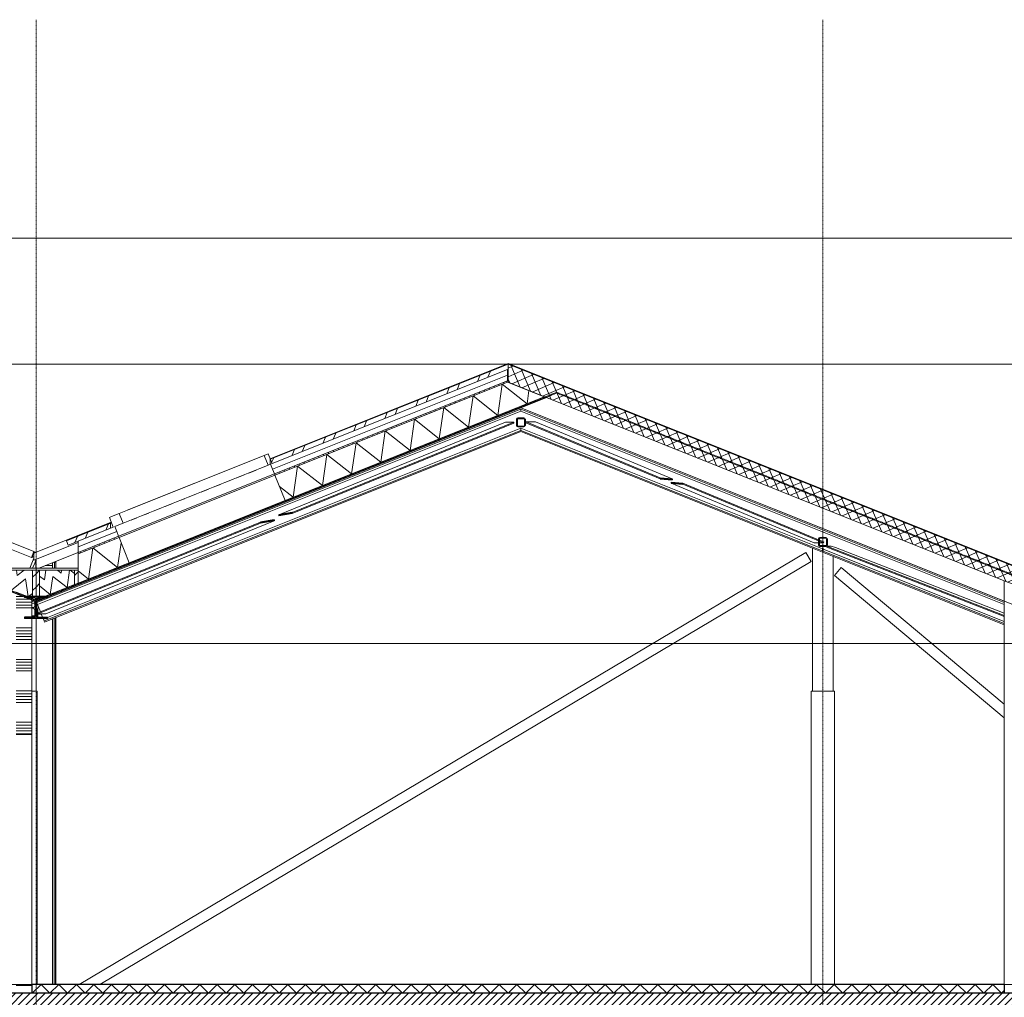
# Model space of a CAD drawing. Extents: x 0 to 92550, y 0 to 59400.
# Tile 60 of 105: x 43083 to 52469, y 15377 to 24700. Entities that reach past the tile are written whole.
import ezdxf
from ezdxf.xclip import XClip

# ---------------------------------------------------------------- set-up
doc = ezdxf.new("R2010")
doc.units = 0
doc.header["$MEASUREMENT"] = 0
doc.header["$XCLIPFRAME"] = 0
for name, pattern in [('Streep-punt fijn', [1251.000023, 626.000023, -312.5, 0, -312.5]), ('Streep-streepje', [1300, 1000, -100, 100, -100]), ('Streeplijn grof', [937.5, 625, -312.5]), ('Streeplijn ultragrof', [750, 500, -250])]:
    doc.linetypes.add(name, pattern=pattern)
for name, color, linetype in [('ZZ 21 Buitenwand algemeen', 7, 'Continuous'), ('ZZ 21 Buitenwand spouwblad hsb', 7, 'Continuous'), ('ZZ 22 Binnenwand metal stud', 7, 'Continuous'), ('ZZ 23 Vloeren ongeïsoleerd', 7, 'Continuous'), ('ZZ 27 Dakconstructie', 7, 'Continuous'), ('ZZ 27 Dakrandconstructie', 7, 'Continuous'), ('ZZ 27 Gootconstructies', 7, 'Continuous'), ('ZZ 28 HDC staalconstructies', 7, 'Continuous'), ('ZZ 41 Buitenwandafwerking gevelhout', 7, 'Continuous'), ('ZZ 42 Aftimmerwerk algemeen', 7, 'Continuous'), ('ZZ 43 Vloerafwerking dekvloer', 7, 'Continuous'), ('ZZ 47 Dakafwerking metalen dakbedekking', 7, 'Continuous'), ('ZZ 47 Dakrandafwerking', 7, 'Continuous'), ('ZZ A Stramien', 7, 'Continuous'), ('ZZ B Bouwbesluitlijnen', 7, 'Continuous')]:
    doc.layers.add(name, color=color, linetype=linetype)
pattern_1 = [(111.80141, (5738.867, 11700), (46.423835, 18.569534), [])]
pattern_2 = [(111.8014, (5738.87, 11700), (185.6953, 74.2781), [])]
pattern_3 = [(66.8014, (5738.87, 11700), (-206.8076, 88.6318), []), (66.8014, (5669.93, 11729.54), (-206.8076, 88.6318), [])]
pattern_4 = [(45, (5738.87, 11700), (-63.6396, 63.6396), [])]
pattern_5 = [(180, (5738.87, 11700), (0, 200), [])]
pattern_6 = [(45, (5738.87, 11700), (-159.099, 159.099), []), (45, (5685.83, 11753.03), (-159.099, 159.099), [])]
pattern_7 = [(135, (5738.87, 11700), (159.099, 159.099), []), (135, (5685.83, 11646.97), (159.099, 159.099), [])]

# ---------------------------------------------------------------- blocks, each defined once
blk = doc.blocks.new('*X94')
at = {"layer": 'ZZ 22 Binnenwand metal stud', "color": 7, "linetype": 'Continuous', "lineweight": 5, "ltscale": 0.01}
for p, q in [((43113.9, 19200), (43048.9, 19200)), ((43182.5, 19172.6), (43048.9, 19172.6)), ((43185.9, 19145.1), (43048.9, 19145.1)), ((43185.9, 19117.7), (43048.9, 19117.7)), ((43185.9, 19090.3), (43048.9, 19090.3)), ((43198.9, 19145.1), (43185.9, 19145.1)), ((43198.9, 19117.7), (43185.9, 19117.7)), ((43198.9, 19090.3), (43185.9, 19090.3)), ((43185.9, 18900), (43048.9, 18900)), ((43185.9, 18872.6), (43048.9, 18872.6)), ((43198.9, 18900), (43185.9, 18900)), ((43198.9, 18872.6), (43185.9, 18872.6)), ((43185.9, 18845.1), (43048.9, 18845.1)), ((43185.9, 18817.7), (43048.9, 18817.7)), ((43185.9, 18790.3), (43048.9, 18790.3)), ((43198.9, 18845.1), (43185.9, 18845.1)), ((43198.9, 18817.7), (43185.9, 18817.7)), ((43198.9, 18790.3), (43185.9, 18790.3)), ((43185.9, 18600), (43048.9, 18600)), ((43198.9, 18600), (43185.9, 18600)), ((43185.9, 18572.6), (43048.9, 18572.6)), ((43185.9, 18545.1), (43048.9, 18545.1)), ((43185.9, 18517.7), (43048.9, 18517.7)), ((43198.9, 18572.6), (43185.9, 18572.6)), ((43198.9, 18545.1), (43185.9, 18545.1)), ((43198.9, 18517.7), (43185.9, 18517.7)), ((43185.9, 18490.3), (43048.9, 18490.3)), ((43198.9, 18490.3), (43185.9, 18490.3)), ((43185.9, 18300), (43048.9, 18300)), ((43185.9, 18272.6), (43048.9, 18272.6)), ((43185.9, 18245.1), (43048.9, 18245.1)), ((43185.9, 18217.7), (43048.9, 18217.7)), ((43198.9, 18300), (43185.9, 18300)), ((43198.9, 18272.6), (43185.9, 18272.6)), ((43198.9, 18245.1), (43185.9, 18245.1)), ((43198.9, 18217.7), (43185.9, 18217.7)), ((43185.9, 18190.3), (43048.9, 18190.3)), ((43198.9, 18190.3), (43185.9, 18190.3)), ((43185.9, 18000), (43048.9, 18000)), ((43185.9, 17972.6), (43048.9, 17972.6)), ((43185.9, 17945.1), (43048.9, 17945.1)), ((43198.9, 18000), (43185.9, 18000)), ((43198.9, 17972.6), (43185.9, 17972.6)), ((43198.9, 17945.1), (43185.9, 17945.1)), ((43185.9, 17917.7), (43048.9, 17917.7)), ((43185.9, 17890.3), (43048.9, 17890.3)), ((43198.9, 17917.7), (43185.9, 17917.7)), ((43198.9, 17890.3), (43185.9, 17890.3))]:
    blk.add_line(p, q, dxfattribs=at)
blk = doc.blocks.new('*X95')
at = {"layer": 'ZZ 22 Binnenwand metal stud', "color": 7, "linetype": 'Continuous', "lineweight": 5, "ltscale": 0.01}
for p, q in [((43185.9, 15490.3), (43048.9, 15490.3)), ((43198.9, 15490.3), (43185.9, 15490.3))]:
    blk.add_line(p, q, dxfattribs=at)
blk = doc.blocks.new('*X115')
at = {"layer": 'ZZ 43 Vloerafwerking dekvloer', "color": 7, "linetype": 'Continuous', "lineweight": 5, "ltscale": 0.01}
for p, q in [((43202.9, 15416), (43286.9, 15500)), ((43286.9, 15500), (43370.9, 15416)), ((43370.9, 15416), (43454.9, 15500)), ((43454.9, 15500), (43538.9, 15416)), ((43538.9, 15416), (43622.9, 15500)), ((43622.9, 15500), (43706.9, 15416)), ((43706.9, 15416), (43790.9, 15500)), ((43790.9, 15500), (43874.9, 15416)), ((43874.9, 15416), (43958.9, 15500)), ((43958.9, 15500), (44042.9, 15416)), ((44042.9, 15416), (44126.9, 15500)), ((44126.9, 15500), (44210.9, 15416)), ((44210.9, 15416), (44294.9, 15500)), ((44294.9, 15500), (44378.9, 15416)), ((44378.9, 15416), (44462.9, 15500)), ((44462.9, 15500), (44546.9, 15416)), ((44546.9, 15416), (44630.9, 15500)), ((44630.9, 15500), (44714.9, 15416)), ((44714.9, 15416), (44798.9, 15500)), ((44798.9, 15500), (44882.9, 15416)), ((44882.9, 15416), (44966.9, 15500)), ((44966.9, 15500), (45050.9, 15416)), ((45050.9, 15416), (45134.9, 15500)), ((45134.9, 15500), (45218.9, 15416)), ((45218.9, 15416), (45302.9, 15500)), ((45302.9, 15500), (45386.9, 15416)), ((45386.9, 15416), (45470.9, 15500)), ((45470.9, 15500), (45554.9, 15416)), ((45554.9, 15416), (45638.9, 15500)), ((45638.9, 15500), (45722.9, 15416)), ((45722.9, 15416), (45806.9, 15500)), ((45806.9, 15500), (45890.9, 15416)), ((45890.9, 15416), (45974.9, 15500)), ((45974.9, 15500), (46058.9, 15416)), ((46058.9, 15416), (46142.9, 15500)), ((46142.9, 15500), (46226.9, 15416)), ((46226.9, 15416), (46310.9, 15500)), ((46310.9, 15500), (46394.9, 15416)), ((46394.9, 15416), (46478.9, 15500)), ((46478.9, 15500), (46562.9, 15416)), ((46562.9, 15416), (46646.9, 15500)), ((46646.9, 15500), (46730.9, 15416)), ((46730.9, 15416), (46814.9, 15500)), ((46814.9, 15500), (46898.9, 15416)), ((46898.9, 15416), (46982.9, 15500)), ((46982.9, 15500), (47066.9, 15416)), ((47066.9, 15416), (47150.9, 15500)), ((47150.9, 15500), (47234.9, 15416)), ((47234.9, 15416), (47318.9, 15500)), ((47318.9, 15500), (47402.9, 15416)), ((47402.9, 15416), (47486.9, 15500)), ((47486.9, 15500), (47570.9, 15416)), ((47570.9, 15416), (47654.9, 15500)), ((47654.9, 15500), (47738.9, 15416)), ((47738.9, 15416), (47822.9, 15500)), ((47822.9, 15500), (47906.9, 15416)), ((47906.9, 15416), (47990.9, 15500)), ((47990.9, 15500), (48074.9, 15416)), ((48074.9, 15416), (48158.9, 15500)), ((48158.9, 15500), (48242.9, 15416)), ((48242.9, 15416), (48326.9, 15500)), ((48326.9, 15500), (48410.9, 15416)), ((48410.9, 15416), (48494.9, 15500)), ((48494.9, 15500), (48578.9, 15416)), ((48578.9, 15416), (48662.9, 15500)), ((48662.9, 15500), (48746.9, 15416)), ((48746.9, 15416), (48830.9, 15500)), ((48830.9, 15500), (48914.9, 15416)), ((48914.9, 15416), (48998.9, 15500)), ((48998.9, 15500), (49082.9, 15416)), ((49082.9, 15416), (49166.9, 15500)), ((49166.9, 15500), (49250.9, 15416)), ((49250.9, 15416), (49334.9, 15500)), ((49334.9, 15500), (49418.9, 15416)), ((49418.9, 15416), (49502.9, 15500)), ((49502.9, 15500), (49586.9, 15416)), ((49586.9, 15416), (49670.9, 15500)), ((49670.9, 15500), (49754.9, 15416)), ((49754.9, 15416), (49838.9, 15500)), ((49838.9, 15500), (49922.9, 15416)), ((49922.9, 15416), (50006.9, 15500)), ((50006.9, 15500), (50090.9, 15416)), ((50090.9, 15416), (50174.9, 15500)), ((50174.9, 15500), (50258.9, 15416)), ((50258.9, 15416), (50342.9, 15500)), ((50342.9, 15500), (50426.9, 15416)), ((50426.9, 15416), (50510.9, 15500)), ((50510.9, 15500), (50594.9, 15416)), ((50594.9, 15416), (50678.9, 15500)), ((50678.9, 15500), (50762.9, 15416)), ((50762.9, 15416), (50846.9, 15500)), ((50846.9, 15500), (50930.9, 15416)), ((50930.9, 15416), (51014.9, 15500)), ((51014.9, 15500), (51098.9, 15416)), ((51098.9, 15416), (51182.9, 15500)), ((51182.9, 15500), (51266.9, 15416)), ((51266.9, 15416), (51350.9, 15500)), ((51350.9, 15500), (51434.9, 15416)), ((51434.9, 15416), (51518.9, 15500)), ((51518.9, 15500), (51602.9, 15416)), ((51602.9, 15416), (51686.9, 15500)), ((51686.9, 15500), (51770.9, 15416)), ((51770.9, 15416), (51854.9, 15500)), ((51854.9, 15500), (51938.9, 15416)), ((51938.9, 15416), (52022.9, 15500)), ((52022.9, 15500), (52106.9, 15416)), ((52106.9, 15416), (52190.9, 15500)), ((52190.9, 15500), (52274.9, 15416)), ((52274.9, 15416), (52358.9, 15500)), ((52358.9, 15500), (52442.9, 15416)), ((43198.9, 15420), (43202.9, 15416)), ((52442.9, 15416), (52468.9, 15442))]:
    blk.add_line(p, q, dxfattribs=at)
blk = doc.blocks.new('*X116')
at = {"layer": 'ZZ 27 Dakconstructie', "color": 7, "linetype": 'Continuous', "lineweight": 5, "ltscale": 0.01}
for p, q in [((47640.4, 20926.8), (47683.2, 21223.9)), ((47919.1, 21038.3), (47683.2, 21223.9)), ((47919.1, 21038.3), (47937.1, 21162.6)), ((47361.6, 20815.3), (47404.5, 21112.4)), ((47640.4, 20926.8), (47404.5, 21112.4)), ((47082.9, 20703.8), (47125.7, 21000.9)), ((47361.6, 20815.3), (47125.7, 21000.9)), ((46804.1, 20592.3), (46847, 20889.4)), ((47082.9, 20703.8), (46847, 20889.4)), ((46525.4, 20480.8), (46568.2, 20777.9)), ((46804.1, 20592.3), (46568.2, 20777.9)), ((46246.6, 20369.3), (46289.5, 20666.4)), ((46525.4, 20480.8), (46289.5, 20666.4)), ((45967.9, 20257.8), (46010.7, 20554.9)), ((46246.6, 20369.3), (46010.7, 20554.9)), ((45689.1, 20146.3), (45732, 20443.4)), ((45967.9, 20257.8), (45732, 20443.4)), ((45689.1, 20146.3), (45559.5, 20248.2))]:
    blk.add_line(p, q, dxfattribs=at)
blk = doc.blocks.new('*X117')
at = {"layer": 'ZZ 27 Dakconstructie', "color": 7, "linetype": 'Continuous', "lineweight": 5, "ltscale": 0.01}
for p, q in [((44016.6, 19477.3), (44050.6, 19712.6)), ((43737.9, 19365.8), (43780.7, 19662.9)), ((44016.6, 19477.3), (43780.7, 19662.9)), ((43737.9, 19365.8), (43638.9, 19443.7))]:
    blk.add_line(p, q, dxfattribs=at)
blk = doc.blocks.new('*X138')
at = {"layer": 'ZZ 27 Gootconstructies', "color": 7, "linetype": 'Continuous', "lineweight": 5, "ltscale": 0.01}
for p, q in [((43318.5, 19358.7), (43331.8, 19451.1)), ((43478.5, 19422.7), (43442.4, 19451.1)), ((43478.5, 19422.7), (43482.6, 19451.1)), ((43533.9, 19284.2), (43558, 19451.1)), ((43604.9, 19418.2), (43563.1, 19451.1)), ((43318.5, 19358.7), (43272.9, 19394.6)), ((43373.9, 19220.2), (43398.5, 19390.7)), ((43533.9, 19284.2), (43398.5, 19390.7)), ((43373.9, 19220.2), (43272.9, 19299.7))]:
    blk.add_line(p, q, dxfattribs=at)
blk = doc.blocks.new('*X140')
at = {"layer": 'ZZ 27 Gootconstructies', "color": 7, "linetype": 'Continuous', "lineweight": 5, "ltscale": 0.01}
for p, q in [((42978.8, 19430.9), (42872.9, 19347.5)), ((42978.8, 19430.9), (43003.4, 19260.4)), ((43051.3, 19451.1), (43058.8, 19398.9)), ((43125.1, 19451.1), (43058.8, 19398.9)), ((43202, 19451.1), (43204.9, 19431.5)), ((43138.8, 19366.9), (43003.4, 19260.4)), ((43138.8, 19366.9), (43162.8, 19200)), ((43204.9, 19229), (43168, 19200))]:
    blk.add_line(p, q, dxfattribs=at)
blk = doc.blocks.new('Drawing_2_2', base_point=(5738.9, 11700))
at = {"layer": 'ZZ 23 Vloeren ongeïsoleerd', "linetype": 'Continuous', "lineweight": 0, "true_color": 0x000000}
h = blk.add_hatch(dxfattribs=at)
h.set_pattern_fill('220_Gewapend_beton___pre_61', color=18, style=0, pattern_type=2)
h.set_pattern_definition([(45, (5738.867, 11700), (-35.35534, 35.35534), [])])
h.paths.add_polyline_path([(22138.9, 15416), (22138.9, 15156), (59738.9, 15156), (59738.9, 15416)])
at = {"layer": 'ZZ 27 Dakconstructie', "linetype": 'Continuous', "lineweight": 0, "true_color": 0x000000}
h = blk.add_hatch(dxfattribs=at)
h.set_pattern_fill('325_Hout_plaatmateriaal__BF', color=18, style=0, pattern_type=2)
h.set_pattern_definition(pattern_1)
h.paths.add_polyline_path([(47717.3, 21250.5), (45511.6, 20368.2), (45516, 20357), (47733.5, 21244)])
h = blk.add_hatch(dxfattribs=at)
h.set_pattern_fill('930_Lijnen_vert_200_0002', color=18, style=0, pattern_type=2)
h.set_pattern_definition(pattern_2)
h.paths.add_polyline_path([(45612.6, 20115.6), (45618.2, 20101.7), (48103.7, 21095.9), (48083.5, 21104)])
h = blk.add_hatch(dxfattribs=at)
h.set_pattern_fill('325_Hout_plaatmateriaal__BF', color=18, style=0, pattern_type=2)
h.set_pattern_definition(pattern_1)
h.paths.add_polyline_path([(43638.9, 19619.1), (43638.9, 19606.2), (44030.5, 19762.8), (44026, 19774)])
h = blk.add_hatch(dxfattribs=at)
h.set_pattern_fill('930_Lijnen_vert_200_0002', color=18, style=0, pattern_type=2)
h.set_pattern_definition(pattern_2)
h.paths.add_polyline_path([(43638.9, 19310), (44132.6, 19507.5), (44127, 19521.4), (43638.9, 19326.2)])
at = {"layer": 'ZZ 27 Gootconstructies', "linetype": 'Continuous', "lineweight": 0, "true_color": 0x000000}
h = blk.add_hatch(dxfattribs=at)
h.set_pattern_fill('325_Hout_plaatmateriaal__BF', color=18, style=0, pattern_type=2)
h.set_pattern_definition([(180, (5738.867, 11700), (0, 50), [])])
h.paths.add_polyline_path([(43638.9, 19469.1), (42838.9, 19469.1), (42838.9, 19451.1), (42872.9, 19451.1), (43204.9, 19451.1), (43238.9, 19451.1), (43272.9, 19451.1), (43604.9, 19451.1), (43638.9, 19451.1)])
h = blk.add_hatch(dxfattribs=at)
h.set_pattern_fill('310_Naaldhout__01__0002', color=18, style=0, pattern_type=2)
h.set_pattern_definition(pattern_4)
h.paths.add_polyline_path([(43204.9, 19451.1), (43204.9, 19200), (43238.9, 19200), (43238.9, 19451.1)])
h = blk.add_hatch(dxfattribs=at)
h.set_pattern_fill('310_Naaldhout__01__0002', color=18, style=0, pattern_type=2)
h.set_pattern_definition(pattern_4)
h.paths.add_polyline_path([(43238.9, 19451.1), (43238.9, 19200), (43272.9, 19200), (43272.9, 19451.1)])
h = blk.add_hatch(dxfattribs=at)
h.set_pattern_fill('310_Naaldhout__01__0002', color=18, style=0, pattern_type=2)
h.set_pattern_definition(pattern_4)
h.paths.add_polyline_path([(43604.9, 19451.1), (43604.9, 19312.6), (43638.9, 19326.2), (43638.9, 19451.1)])
h = blk.add_hatch(dxfattribs=at)
h.set_pattern_fill('930_Lijnen_vert_200_0002', color=18, style=0, pattern_type=2)
h.set_pattern_definition(pattern_5)
h.paths.add_polyline_path([(42893.9, 19288), (43128.9, 19194), (43128.9, 19200), (43154.3, 19200), (42893.9, 19304.2)])
h = blk.add_hatch(dxfattribs=at)
h.set_pattern_fill('930_Lijnen_vert_200_0002', color=18, style=0, pattern_type=2)
h.set_pattern_definition(pattern_5)
h.paths.add_polyline_path([(43323.5, 19200), (43348.9, 19200), (43348.9, 19194), (43638.9, 19310), (43638.9, 19326.2), (43604.9, 19312.6)])
h = blk.add_hatch(dxfattribs=at)
h.set_pattern_fill('930_Lijnen_vert_200_0002', color=18, style=0, pattern_type=2)
h.set_pattern_definition(pattern_5)
h.paths.add_polyline_path([(43141.4, 19189), (43235.4, 19151.4), (43235.4, 19167.6), (43204.9, 19179.8), (43181.8, 19189)])
h = blk.add_hatch(dxfattribs=at)
h.set_pattern_fill('310_Naaldhout__01__0002', color=18, style=0, pattern_type=2)
h.set_pattern_definition(pattern_4)
h.paths.add_polyline_path([(43204.9, 19189), (43204.9, 19179.8), (43235.4, 19167.6), (43235.4, 19171), (43233, 19180), (43226.4, 19186.6), (43217.4, 19189)])
h = blk.add_hatch(dxfattribs=at)
h.set_pattern_fill('310_Naaldhout__01__0002', color=18, style=0, pattern_type=2)
h.set_pattern_definition(pattern_4)
h.paths.add_polyline_path([(43242.4, 19171), (43242.4, 19167.6), (43272.9, 19179.8), (43272.9, 19189), (43260.4, 19189), (43251.4, 19186.6), (43244.8, 19180)])
h = blk.add_hatch(dxfattribs=at)
h.set_pattern_fill('930_Lijnen_vert_200_0002', color=18, style=0, pattern_type=2)
h.set_pattern_definition(pattern_5)
h.paths.add_polyline_path([(43242.4, 19151.4), (43336.4, 19189), (43296, 19189), (43272.9, 19179.8), (43242.4, 19167.6)])
at = {"layer": 'ZZ 28 HDC staalconstructies', "linetype": 'Continuous', "lineweight": 0, "true_color": 0x000000}
h = blk.add_hatch(dxfattribs=at)
h.set_pattern_fill('515_Staal_0002', color=18, style=0, pattern_type=2)
h.set_pattern_definition(pattern_7)
h.paths.add_polyline_path([(47897.1, 20822.9), (47900, 20830), (47900, 20890), (47897.1, 20897.1), (47890, 20900), (47830, 20900), (47823, 20897.1), (47820, 20890), (47820, 20830), (47823, 20822.9), (47830, 20820), (47890, 20820)])
h.paths.add_polyline_path([(47895, 20890), (47895, 20830), (47893.6, 20826.5), (47890, 20825), (47830, 20825), (47826.5, 20826.5), (47825, 20830), (47825, 20890), (47826.5, 20893.5), (47830, 20895), (47890, 20895), (47893.6, 20893.5)], flags=0)
h = blk.add_hatch(dxfattribs=at)
h.set_pattern_fill('515_Staal_0002', color=18, style=0, pattern_type=2)
h.set_pattern_definition(pattern_6)
h.paths.add_polyline_path([(49189.7, 20322.1), (49302, 20312.4), (49302, 20322.6), (49189.7, 20332.3)])
h = blk.add_hatch(dxfattribs=at)
h.set_pattern_fill('515_Staal_0002', color=18, style=0, pattern_type=2)
h.set_pattern_definition(pattern_6)
h.paths.add_polyline_path([(49293, 20289.2), (49293, 20279), (49405.2, 20269.4), (49405.2, 20279.6)])
h = blk.add_hatch(dxfattribs=at)
h.set_pattern_fill('515_Staal_0002', color=18, style=0, pattern_type=2)
h.set_pattern_definition(pattern_6)
h.paths.add_polyline_path([(45551.9, 19979.8), (45551.9, 19969.5), (45681.6, 19990.9), (45681.6, 20001.3)])
h = blk.add_hatch(dxfattribs=at)
h.set_pattern_fill('515_Staal_0002', color=18, style=0, pattern_type=2)
h.set_pattern_definition(pattern_6)
h.paths.add_polyline_path([(45508.1, 19920.2), (45508.1, 19930.5), (45378.3, 19909.1), (45378.3, 19898.7)])
h = blk.add_hatch(dxfattribs=at)
h.set_pattern_fill('515_Staal_0002', color=18, style=0, pattern_type=2)
h.set_pattern_definition(pattern_7)
h.paths.add_polyline_path([(50768.9, 19760), (50708.9, 19760), (50701.8, 19757.1), (50698.9, 19750), (50698.9, 19690), (50701.8, 19682.9), (50708.9, 19680), (50768.9, 19680), (50775.9, 19682.9), (50778.9, 19690), (50778.9, 19750), (50775.9, 19757.1)])
h.paths.add_polyline_path([(50773.9, 19750), (50773.9, 19690), (50772.4, 19686.5), (50768.9, 19685), (50708.9, 19685), (50705.3, 19686.5), (50703.9, 19690), (50703.9, 19750), (50705.3, 19753.5), (50708.9, 19755), (50768.9, 19755), (50772.4, 19753.5)], flags=0)
h = blk.add_hatch(dxfattribs=at)
h.set_pattern_fill('515_Staal_0002', color=18, style=0, pattern_type=2)
h.set_pattern_definition(pattern_7)
h.paths.add_polyline_path([(43128.9, 19189), (43217.4, 19189), (43226.4, 19186.6), (43233, 19180), (43235.4, 19171), (43235.4, 19019), (43233, 19010), (43226.4, 19003.4), (43217.4, 19001), (43128.9, 19001), (43128.9, 18990), (43348.9, 18990), (43348.9, 19001), (43260.4, 19001), (43251.4, 19003.4), (43244.8, 19010), (43242.4, 19019), (43242.4, 19171), (43244.8, 19180), (43251.4, 19186.6), (43260.4, 19189), (43348.9, 19189), (43348.9, 19200), (43128.9, 19200)])
at = {"layer": 'ZZ 47 Dakafwerking metalen dakbedekking', "linetype": 'Continuous', "lineweight": 0, "true_color": 0x000000}
h = blk.add_hatch(dxfattribs=at)
h.set_pattern_fill('515_Staal_0002', color=18, style=0, pattern_type=2)
h.set_pattern_definition(pattern_3)
h.paths.add_polyline_path([(47738.9, 21415.3), (45471.6, 20508.4), (45488.4, 20466.6), (47738.9, 21366.8)])
h = blk.add_hatch(dxfattribs=at)
h.set_pattern_fill('415_Isolatie_ruit_0002', color=18, style=0, pattern_type=2)
h.set_pattern_definition([(23.19859, (5738.87, 11700), (-29.54395, 68.93588), []), (113.19859, (5738.87, 11700), (68.93588, 29.54395), [])])
h.paths.add_polyline_path([(59485.6, 16716.6), (47738.9, 21415.3), (47738.9, 21241.9), (48103.7, 21095.9), (59425.8, 16567.1)])
h = blk.add_hatch(dxfattribs=at)
h.set_pattern_fill('515_Staal_0002', color=18, style=0, pattern_type=2)
h.set_pattern_definition(pattern_3)
h.paths.add_polyline_path([(43948.9, 19899.3), (43529.3, 19731.5), (43546, 19689.7), (43948.9, 19850.8)])
at = {"layer": 'ZZ 21 Buitenwand algemeen', "color": 7, "linetype": 'Continuous', "lineweight": 5, "ltscale": 0.01}
for p, q in [((43427.9, 19534.7), (43427.9, 19469.1)), ((43427.9, 18999.4), (43427.9, 15500))]:
    blk.add_line(p, q, dxfattribs=at)
at = {"layer": 'ZZ 21 Buitenwand spouwblad hsb', "color": 7, "linetype": 'Continuous', "lineweight": 5, "ltscale": 0.01}
for p, q in [((43395.9, 15500), (43395.9, 18986.6)), ((43399.9, 15500), (43399.9, 18988.2)), ((43414.9, 18994.2), (43417.9, 18994.2)), ((43417.9, 18994.2), (43417.9, 15500))]:
    blk.add_line(p, q, dxfattribs=at)
at = {"layer": 'ZZ 22 Binnenwand metal stud', "color": 7, "linetype": 'Continuous', "lineweight": 15, "ltscale": 0.01}
for p, q in [((52468.9, 19349.9), (52468.9, 15500)), ((52468.9, 19349.9), (52593.9, 19299.9)), ((43048.9, 19242.2), (43198.9, 19182.2)), ((43198.9, 19182.2), (43198.9, 17885)), ((43198.9, 17885), (43048.9, 17885)), ((43198.9, 15500), (43048.9, 15500))]:
    blk.add_line(p, q, dxfattribs=at)
at = {"layer": 'ZZ 22 Binnenwand metal stud', "color": 7, "linetype": 'Continuous', "lineweight": 5, "ltscale": 0.01}
blk.add_line((43198.9, 17885), (43198.9, 15500), dxfattribs=at)
at = {"layer": 'ZZ 23 Vloeren ongeïsoleerd', "color": 7, "linetype": 'Continuous', "lineweight": 25, "ltscale": 0.01, "flags": 128}
blk.add_lwpolyline([(59738.9, 15416), (53763.9, 15416), (53638.9, 15416), (52593.9, 15416), (52468.9, 15416), (43198.9, 15416), (43048.9, 15416), (43043.9, 15416), (42893.9, 15416), (28523.9, 15416), (28373.9, 15416), (28368.9, 15416), (28218.9, 15416), (23713.9, 15416), (23588.9, 15416), (22138.9, 15416)], dxfattribs=at)
at = {"layer": 'ZZ 27 Dakconstructie', "color": 7, "linetype": 'Continuous', "lineweight": 9, "ltscale": 0.01}
for p, q in [((47733.5, 21310.8), (45493, 20414.6)), ((47733.5, 21310.8), (47733.5, 21257)), ((47717.3, 21250.5), (45511.6, 20368.2)), ((47733.5, 21244), (45516, 20357)), ((47733.5, 21257), (47717.3, 21250.5)), ((47717.3, 21250.5), (47733.5, 21244)), ((47733.5, 21244), (48083.5, 21104)), ((48083.5, 21104), (45612.6, 20115.6)), ((48103.7, 21095.9), (45618.2, 20101.7)), ((48103.7, 21095.9), (47860, 20998.5)), ((48083.5, 21104), (48103.7, 21095.9)), ((47860, 20998.5), (59146.3, 16484)), ((45451.2, 20559.5), (45488.4, 20466.6)), ((45414.1, 20544.6), (45451.2, 20451.8)), ((45493, 20414.6), (45511.6, 20368.2)), ((45511.6, 20368.2), (45516, 20357)), ((45516, 20357), (45612.6, 20115.6)), ((45612.6, 20115.6), (45618.2, 20101.7)), ((43937.8, 19954.1), (43974.9, 19861.2)), ((44030.6, 19991.2), (44067.8, 19898.4)), ((44007.4, 19820.4), (43638.9, 19673)), ((43974.9, 19861.2), (43948.9, 19850.8)), ((44007.4, 19820.4), (44026, 19774)), ((44026, 19774), (43638.9, 19619.1)), ((44030.5, 19762.8), (43638.9, 19606.2)), ((44026, 19774), (44030.5, 19762.8)), ((44030.5, 19762.8), (44127, 19521.4)), ((43638.9, 19673), (43638.9, 19619.1)), ((43638.9, 19619.1), (43638.9, 19606.2)), ((43638.9, 19606.2), (43638.9, 19469.1)), ((44127, 19521.4), (43638.9, 19326.2)), ((44132.6, 19507.5), (43638.9, 19310)), ((44127, 19521.4), (44132.6, 19507.5)), ((43638.9, 19326.2), (43638.9, 19310))]:
    blk.add_line(p, q, dxfattribs=at)
at = {"layer": 'ZZ 27 Dakconstructie', "color": 7, "linetype": 'Continuous', "lineweight": 5, "ltscale": 0.01}
for p, q in [((47733.5, 21364.7), (47733.5, 21310.8)), ((45413.7, 20545.5), (44106.6, 20022.7)), ((45511.6, 20368.2), (44026, 19774)), ((45337.7, 20405.3), (45267.6, 20377.2)), ((45451.6, 20450.8), (45381.5, 20422.8)), ((45474.4, 20461), (45493, 20414.6)), ((45516, 20357), (44030.5, 19762.8)), ((45110, 20314.2), (45039.9, 20286.2)), ((45223.9, 20359.7), (45153.8, 20331.7)), ((44882.2, 20223.1), (44812.2, 20195.1)), ((44996.1, 20268.6), (44926, 20240.6)), ((45612.6, 20115.6), (44127, 19521.4)), ((45618.2, 20101.7), (44132.6, 19507.5)), ((44540.6, 20086.4), (44470.6, 20058.4)), ((44654.5, 20132), (44584.4, 20104)), ((44768.4, 20177.5), (44698.3, 20149.5)), ((44312.9, 19995.4), (44242.8, 19967.3)), ((44426.8, 20040.9), (44356.7, 20012.9)), ((44199, 19949.8), (44144.5, 19928)), ((43988.9, 19866.8), (44007.4, 19820.4)), ((43638.9, 19726.8), (43638.9, 19673))]:
    blk.add_line(p, q, dxfattribs=at)
at = {"layer": 'ZZ 27 Dakconstructie', "color": 7, "linetype": 'Continuous', "lineweight": 9, "ltscale": 0.01, "flags": 128}
for points in [[(45451.2, 20559.5), (45414.1, 20544.6), (44030.6, 19991.2), (43974.9, 19968.9), (43937.8, 19954.1)], [(45471.6, 20459.9), (45451.2, 20451.8), (44067.8, 19898.4), (44012.1, 19876.1), (43988.9, 19866.8)], [(43638.9, 19469.1), (43638.9, 19451.1), (43638.9, 19326.2)]]:
    blk.add_lwpolyline(points, dxfattribs=at)
at = {"layer": 'ZZ 27 Dakrandconstructie', "color": 7, "linetype": 'Continuous', "lineweight": 5, "ltscale": 0.01}
for p, q in [((47717.4, 21250.5), (47738.9, 21259.1)), ((43217.9, 19622.6), (43217.7, 19622.7)), ((43230.8, 19617.4), (43219.9, 19621.8)), ((43264, 19469.1), (43638.9, 19619.1)), ((43179.7, 19469.1), (43217.9, 19564.6)), ((43237.9, 19548.6), (43225.7, 19518.2)), ((43237.9, 19553.5), (43237.9, 19469.1)), ((43413.9, 19524.8), (43413.9, 19469.1)), ((43427.9, 19519.2), (43413.9, 19524.8)), ((43225.7, 19518.2), (43206.1, 19469.1)), ((43237.9, 19513.4), (43225.7, 19518.2)), ((43395.9, 19494), (43326.2, 19494)), ((43395.9, 19494), (43395.9, 19521.9)), ((43395.9, 19469.1), (43395.9, 19494)), ((43255.9, 19065.7), (43242.4, 19032)), ((43255.9, 19079.4), (43255.9, 19043.7)), ((43255.9, 19036.9), (43255.9, 19032.2)), ((43255.9, 19032.2), (43255.9, 19002.2)), ((43255.9, 19032.2), (43289.3, 19032.2)), ((43417.9, 18994.2), (43427.9, 18994.2))]:
    blk.add_line(p, q, dxfattribs=at)
at = {"layer": 'ZZ 27 Gootconstructies', "color": 7, "linetype": 'Continuous', "lineweight": 9, "ltscale": 0.01}
for p, q in [((43638.9, 19469.1), (42838.9, 19469.1)), ((43204.9, 19451.1), (43204.9, 19179.8)), ((43272.9, 19451.1), (43272.9, 19179.8)), ((43604.9, 19451.1), (43604.9, 19312.6)), ((42838.9, 19310), (43238.9, 19150)), ((43638.9, 19310), (43238.9, 19150))]:
    blk.add_line(p, q, dxfattribs=at)
at = {"layer": 'ZZ 27 Gootconstructies', "color": 7, "linetype": 'Continuous', "lineweight": 9, "ltscale": 0.01, "flags": 128}
for points in [[(43638.9, 19451.1), (43604.9, 19451.1), (43272.9, 19451.1), (43238.9, 19451.1), (43204.9, 19451.1), (42872.9, 19451.1), (42838.9, 19451.1)], [(43238.9, 19451.1), (43238.9, 19166.2), (43238.9, 19150)], [(43638.9, 19326.2), (43604.9, 19312.6), (43272.9, 19179.8), (43238.9, 19166.2)], [(43198.9, 19182.2), (43204.9, 19179.8), (43238.9, 19166.2)]]:
    blk.add_lwpolyline(points, dxfattribs=at)
at = {"layer": 'ZZ 28 HDC staalconstructies', "color": 7, "linetype": 'Continuous', "lineweight": 5, "ltscale": 0.01}
for p, q in [((43245.8, 19140.9), (47860, 20986.6)), ((43252.5, 19124.2), (47860, 20967.2)), ((43348.9, 19194), (47860, 20998.4)), ((52468.9, 19154.9), (47860, 20998.4)), ((52468.9, 19143), (47860, 20986.6)), ((47860, 20986.6), (47860, 20984)), ((47860, 20984), (47860, 20976.9)), ((47860, 20976.9), (47860, 20967.2)), ((52468.9, 19123.7), (47860, 20967.2)), ((45551.9, 19979.8), (47714.9, 20861.7)), ((45681.6, 20001.3), (47792, 20861.7)), ((45681.6, 19990.9), (47793.6, 20852)), ((47714.9, 20861.7), (47792, 20861.7)), ((47792, 20861.7), (47793.6, 20852)), ((47908.9, 20856), (47909.7, 20865.8)), ((49189.7, 20322.1), (47908.9, 20856)), ((49189.7, 20332.3), (47909.7, 20865.8)), ((47909.7, 20865.8), (47998.8, 20865.8)), ((49302, 20322.6), (47998.8, 20865.8)), ((43315.6, 18966.3), (47860, 20784.1)), ((43319.7, 18956.1), (47860, 20772.2)), ((43348.9, 18999), (47860, 20803.5)), ((50735.6, 19653.2), (47860, 20803.5)), ((47860, 20803.5), (47860, 20793.8)), ((47860, 20793.8), (47860, 20786.7)), ((47860, 20786.7), (47860, 20784.1)), ((52468.9, 18940.6), (47860, 20784.1)), ((52468.9, 18928.7), (47860, 20772.2)), ((50657.6, 19710.2), (49293, 20279)), ((50698.9, 19740.3), (49405.2, 20279.6)), ((50698.9, 19730.2), (49405.2, 20269.4)), ((43254.8, 19043.3), (45378.3, 19909.1)), ((43256.4, 19033.6), (45378.3, 19898.7)), ((43333.5, 19033.6), (45508.1, 19920.2)), ((50747.6, 19720), (50703.9, 19738.3)), ((50746.7, 19710.2), (50703.9, 19728.1)), ((50746.7, 19710.2), (50747.6, 19720)), ((50576.8, 19617.8), (43649.7, 15500)), ((50627.9, 19531.9), (50576.8, 19617.8)), ((50638.9, 18298), (50638.9, 19660.7)), ((50657.6, 19710.2), (50698.9, 19710.2)), ((50703.9, 19710.2), (50746.7, 19710.2)), ((50735.6, 19653.2), (50735.6, 19660.7)), ((50735.6, 19660.7), (50742.1, 19660.7)), ((50735.6, 19653.2), (50735.6, 19643.6)), ((50735.6, 19643.6), (50735.6, 19636.5)), ((50735.6, 19636.5), (50735.6, 19633.9)), ((50742.1, 19660.7), (50742.1, 19650.6)), ((50742.1, 19650.6), (50742.1, 19641)), ((52468.9, 18959.9), (50742.1, 19650.6)), ((50742.1, 19641), (50742.1, 19633.9)), ((50742.1, 19633.9), (50742.1, 19631.3)), ((50775.5, 19670), (50778.1, 19679.4)), ((52468.9, 19008.5), (50775.5, 19670)), ((50778.1, 19679.4), (50819.9, 19679.4)), ((52468.9, 19019), (50778.1, 19679.4)), ((50819.9, 19679.4), (50861.2, 19668)), ((50838.9, 19660.6), (50838.6, 19660.7)), ((50838.6, 19660.7), (50838.9, 19660.7)), ((50838.9, 19660.7), (50838.9, 19660.6)), ((52468.9, 19039.9), (50861.2, 19668)), ((50627.9, 19531.9), (43845.4, 15500)), ((50838.9, 18298), (50838.9, 19580.7)), ((50912.8, 19475.7), (50848.6, 19399)), ((50912.8, 19475.7), (52468.9, 18174)), ((50848.6, 19399), (52468.9, 18043.6)), ((43225.9, 19155.2), (43198.9, 19166)), ((43225.9, 19143.6), (43198.9, 19154.4)), ((43225.9, 19155.2), (43225.9, 19108.2)), ((43234.9, 19017.1), (43234.9, 19151.6)), ((43235.4, 19151.4), (43234.9, 19151.6)), ((43242.4, 19151.4), (43336.5, 19189)), ((43242.4, 19149.5), (43245.8, 19140.9)), ((43242.8, 19148.4), (43242.4, 19148.6)), ((43225.9, 19127.5), (43198.9, 19138.3)), ((43210.9, 19093.2), (43198.9, 19093.2)), ((43198.9, 19087.2), (43210.9, 19087.2)), ((43218.4, 19095.2), (43210.9, 19093.2)), ((43210.9, 19087.2), (43218.4, 19085.2)), ((43223.9, 19100.7), (43218.4, 19095.2)), ((43218.4, 19085.2), (43223.9, 19079.7)), ((43225.9, 19108.2), (43223.9, 19100.7)), ((43223.9, 19079.7), (43225.9, 19072.2)), ((43225.9, 19072.2), (43225.9, 19014.2)), ((43235.4, 19139.8), (43234.9, 19140)), ((43235.4, 19123.7), (43234.9, 19123.9)), ((43248.3, 19134.7), (43242.4, 19137)), ((43256, 19115.4), (43242.4, 19120.9)), ((43242.4, 19045.6), (43263.1, 19097.6)), ((43245.8, 19140.9), (43246.7, 19138.6)), ((43246.7, 19138.6), (43249.2, 19132.5)), ((43249.2, 19132.5), (43252.5, 19124.2)), ((43252.5, 19124.2), (43280.6, 19053.8)), ((43198.9, 19014.2), (43225.9, 19014.2)), ((43234.9, 19026.9), (43235.4, 19028.1)), ((43238.9, 18298), (43238.9, 18990)), ((43254.8, 19043.3), (43256.4, 19033.6)), ((43256.4, 19033.6), (43333.5, 19033.6)), ((43288.7, 19033.6), (43301.8, 19001)), ((43306.2, 18990), (43309, 18983)), ((43309, 18983), (43326.3, 18990)), ((43309, 18983), (43312.3, 18974.7)), ((43312.3, 18974.7), (43314.7, 18968.6)), ((43314.7, 18968.6), (43315.6, 18966.3)), ((43315.6, 18966.3), (43319.7, 18956.1))]:
    blk.add_line(p, q, dxfattribs=at)
at = {"layer": 'ZZ 28 HDC staalconstructies', "color": 7, "linetype": 'Continuous', "lineweight": 25, "ltscale": 0.01}
for p, q in [((49189.7, 20332.3), (49189.7, 20322.1)), ((49189.7, 20332.3), (49302, 20322.6)), ((49189.7, 20322.1), (49302, 20312.4)), ((49293, 20289.2), (49293, 20279)), ((49293, 20289.2), (49405.2, 20279.6)), ((49293, 20279), (49405.2, 20269.4)), ((49302, 20322.6), (49302, 20312.4)), ((49405.2, 20279.6), (49405.2, 20269.4)), ((45681.6, 20001.3), (45551.9, 19979.8)), ((45681.6, 20001.3), (45681.6, 19990.9)), ((45508.1, 19930.5), (45378.3, 19909.1)), ((45508.1, 19920.2), (45378.3, 19898.7)), ((45378.3, 19909.1), (45378.3, 19898.7)), ((45508.1, 19930.5), (45508.1, 19920.2)), ((45681.6, 19990.9), (45551.9, 19969.5)), ((45551.9, 19979.8), (45551.9, 19969.5)), ((43128.9, 19200), (43128.9, 19189)), ((43348.9, 19200), (43128.9, 19200)), ((43226.4, 19186.6), (43233, 19180)), ((43251.4, 19186.6), (43244.8, 19180)), ((43348.9, 19200), (43348.9, 19189)), ((43128.9, 19001), (43128.9, 18990)), ((43348.9, 18990), (43128.9, 18990)), ((43233, 19010), (43226.4, 19003.4)), ((43244.8, 19010), (43251.4, 19003.4)), ((43348.9, 19001), (43348.9, 18990))]:
    blk.add_line(p, q, dxfattribs=at)
at = {"layer": 'ZZ 28 HDC staalconstructies', "color": 7, "linetype": 'Continuous', "lineweight": 25, "ltscale": 0.01, "flags": 128}
for points in [[(47823, 20897.1), (47820, 20890), (47820, 20830), (47823, 20822.9)], [(47897.1, 20897.1), (47890, 20900), (47830, 20900), (47823, 20897.1)], [(47826.5, 20893.5), (47825, 20890), (47825, 20830), (47826.5, 20826.5)], [(47893.6, 20893.5), (47890, 20895), (47830, 20895), (47826.5, 20893.5)], [(47893.6, 20893.5), (47895, 20890), (47895, 20830), (47893.6, 20826.5)], [(47897.1, 20897.1), (47900, 20890), (47900, 20830), (47897.1, 20822.9)], [(47823, 20822.9), (47830, 20820), (47890, 20820), (47897.1, 20822.9)], [(47826.5, 20826.5), (47830, 20825), (47890, 20825), (47893.6, 20826.5)], [(50701.8, 19757.1), (50698.9, 19750), (50698.9, 19690), (50701.8, 19682.9)], [(50775.9, 19757.1), (50768.9, 19760), (50708.9, 19760), (50701.8, 19757.1)], [(50705.3, 19753.5), (50703.9, 19750), (50703.9, 19690), (50705.3, 19686.5)], [(50772.4, 19753.5), (50768.9, 19755), (50708.9, 19755), (50705.3, 19753.5)], [(50772.4, 19753.5), (50773.9, 19750), (50773.9, 19690), (50772.4, 19686.5)], [(50775.9, 19757.1), (50778.9, 19750), (50778.9, 19690), (50775.9, 19682.9)], [(50701.8, 19682.9), (50708.9, 19680), (50768.9, 19680), (50775.9, 19682.9)], [(50705.3, 19686.5), (50708.9, 19685), (50768.9, 19685), (50772.4, 19686.5)], [(43226.4, 19186.6), (43217.4, 19189), (43128.9, 19189)], [(43233, 19180), (43235.4, 19171), (43235.4, 19019), (43233, 19010)], [(43244.8, 19180), (43242.4, 19171), (43242.4, 19019), (43244.8, 19010)], [(43348.9, 19189), (43260.4, 19189), (43251.4, 19186.6)], [(43226.4, 19003.4), (43217.4, 19001), (43128.9, 19001)], [(43251.4, 19003.4), (43260.4, 19001), (43348.9, 19001)]]:
    blk.add_lwpolyline(points, dxfattribs=at)
at = {"layer": 'ZZ 41 Buitenwandafwerking gevelhout', "color": 7, "linetype": 'Streeplijn ultragrof', "lineweight": 5, "ltscale": 0.01}
for p, q in [((7788.9, 22615.3), (62238.9, 22615.3)), ((7788.9, 21415.3), (62238.9, 21415.3))]:
    blk.add_line(p, q, dxfattribs=at)
at = {"layer": 'ZZ 41 Buitenwandafwerking gevelhout', "color": 7, "linetype": 'Continuous', "lineweight": 5, "ltscale": 0.01}
blk.add_line((43417.9, 18995.4), (43417.9, 18994.2), dxfattribs=at)
at = {"layer": 'ZZ 41 Buitenwandafwerking gevelhout', "color": 7, "linetype": 'Streep-streepje', "lineweight": 15, "ltscale": 0.01}
for p, q in [((7788.9, 18750), (62238.9, 18750)), ((7788.9, 15500), (62238.9, 15500))]:
    blk.add_line(p, q, dxfattribs=at)
at = {"layer": 'ZZ 42 Aftimmerwerk algemeen', "color": 7, "linetype": 'Continuous', "lineweight": 5, "ltscale": 0.01}
for p, q in [((43250.9, 18298), (43198.9, 18298)), ((43250.9, 15500), (43250.9, 18298)), ((50850.9, 18298), (50626.9, 18298)), ((50626.9, 18298), (50626.9, 15500)), ((50850.9, 15500), (50850.9, 18298))]:
    blk.add_line(p, q, dxfattribs=at)
at = {"layer": 'ZZ 43 Vloerafwerking dekvloer', "color": 7, "linetype": 'Continuous', "lineweight": 25, "ltscale": 0.01}
for p, q in [((43198.9, 15500), (43198.9, 15416)), ((52468.9, 15500), (43198.9, 15500)), ((52468.9, 15500), (52468.9, 15416))]:
    blk.add_line(p, q, dxfattribs=at)
at = {"layer": 'ZZ 47 Dakafwerking metalen dakbedekking', "color": 7, "linetype": 'Continuous', "lineweight": 9, "ltscale": 0.01}
for p, q in [((47738.9, 21415.3), (45471.6, 20508.4)), ((47738.9, 21415.3), (47738.9, 21366.8)), ((47738.9, 21415.3), (59485.6, 16716.6)), ((47733.5, 21364.7), (45488.4, 20466.6)), ((47738.9, 21366.8), (47733.5, 21364.7)), ((47738.9, 21366.8), (47738.9, 21241.9)), ((47738.9, 21241.9), (48103.7, 21095.9)), ((48103.7, 21095.9), (52468.9, 19349.9)), ((45471.6, 20508.4), (45471.6, 20459.9)), ((43948.9, 19899.3), (43529.3, 19731.5)), ((43948.9, 19899.3), (43948.9, 19850.8)), ((43948.9, 19850.8), (43638.9, 19726.8)), ((43529.3, 19731.5), (43546, 19689.7)), ((43638.9, 19726.8), (43546, 19689.7))]:
    blk.add_line(p, q, dxfattribs=at)
at = {"layer": 'ZZ 47 Dakafwerking metalen dakbedekking', "color": 7, "linetype": 'Continuous', "lineweight": 5, "ltscale": 0.01}
blk.add_line((43948.9, 19899.3), (43958.2, 19903), dxfattribs=at)
at = {"layer": 'ZZ 47 Dakafwerking metalen dakbedekking', "color": 7, "linetype": 'Continuous', "lineweight": 9, "ltscale": 0.01, "flags": 128}
blk.add_lwpolyline([(45488.4, 20466.6), (45474.4, 20461), (45471.6, 20459.9)], dxfattribs=at)
at = {"layer": 'ZZ 47 Dakrandafwerking', "color": 7, "linetype": 'Continuous', "lineweight": 5, "ltscale": 0.01}
for p, q in [((45469.8, 20513), (47738.9, 21420.7)), ((59717.9, 16629.1), (47738.9, 21420.7)), ((47738.9, 21415.3), (47738.9, 21420.7)), ((47733.5, 21351.7), (47738.9, 21353.9)), ((43217.9, 19629.1), (40771.4, 20607.7)), ((43217.9, 19612.3), (43956.4, 19907.7)), ((43194.8, 19571.5), (42838.9, 19713.9)), ((43217.9, 19545.5), (43638.9, 19713.9)), ((43194.8, 19571.5), (43217.9, 19629.1)), ((43217.9, 19623.1), (43197.6, 19572.5)), ((43217.9, 19629.1), (43238.9, 19620.7)), ((43217.9, 19612.3), (43217.9, 19629.1)), ((43219.9, 19626.1), (43219.9, 19613.1)), ((43236.2, 19619.6), (43219.9, 19626.1)), ((43198.1, 19570.2), (43194.8, 19571.5)), ((43197.6, 19572.5), (43208.1, 19580)), ((43209.5, 19578.4), (43198.1, 19570.2)), ((43208.1, 19580), (43201.7, 19582.6)), ((43208.1, 19580), (43209.5, 19578.4)), ((43217.9, 19612.3), (43217.9, 19545.5))]:
    blk.add_line(p, q, dxfattribs=at)
at = {"layer": 'ZZ A Stramien', "color": 7, "linetype": 'Streep-punt fijn', "lineweight": 9, "ltscale": 0.01}
for p, q in [((43238.9, 24200), (43238.9, 24700)), ((50738.9, 24200), (50738.9, 24700)), ((43238.9, 24200), (43238.9, 9700)), ((50738.9, 24200), (50738.9, 9700))]:
    blk.add_line(p, q, dxfattribs=at)
at = {"layer": 'ZZ B Bouwbesluitlijnen', "color": 1, "linetype": 'Streeplijn grof', "lineweight": 35, "ltscale": 0.01}
for p, q in [((35738.9, 22158.1), (43238.9, 19158.1)), ((43238.9, 19158.1), (48202, 21143.3)), ((48202, 21143.3), (60020.9, 16415.8))]:
    blk.add_line(p, q, dxfattribs=at)
at = {"layer": 'ZZ 41 Buitenwandafwerking gevelhout', "color": 7, "linetype": 'Continuous', "lineweight": 25, "ltscale": 0.01}
for name in ['*X116', '*X117', '*X140', '*X138', '*X94', '*X95', '*X115']:
    blk.add_blockref(name, (0, 0), dxfattribs=at)

msp = doc.modelspace()

# ---------------------------------------------------------------- block references
at = {"color": 7, "linetype": 'Continuous', "lineweight": 25, "ltscale": 0.01}
ref = msp.add_blockref('Drawing_2_2', (5738.9, 11700), dxfattribs=at)
XClip(ref).set_block_clipping_path([(7788.8666666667, 8700), (63337.9746950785, 24700)])

doc.saveas('drawing.dxf')
